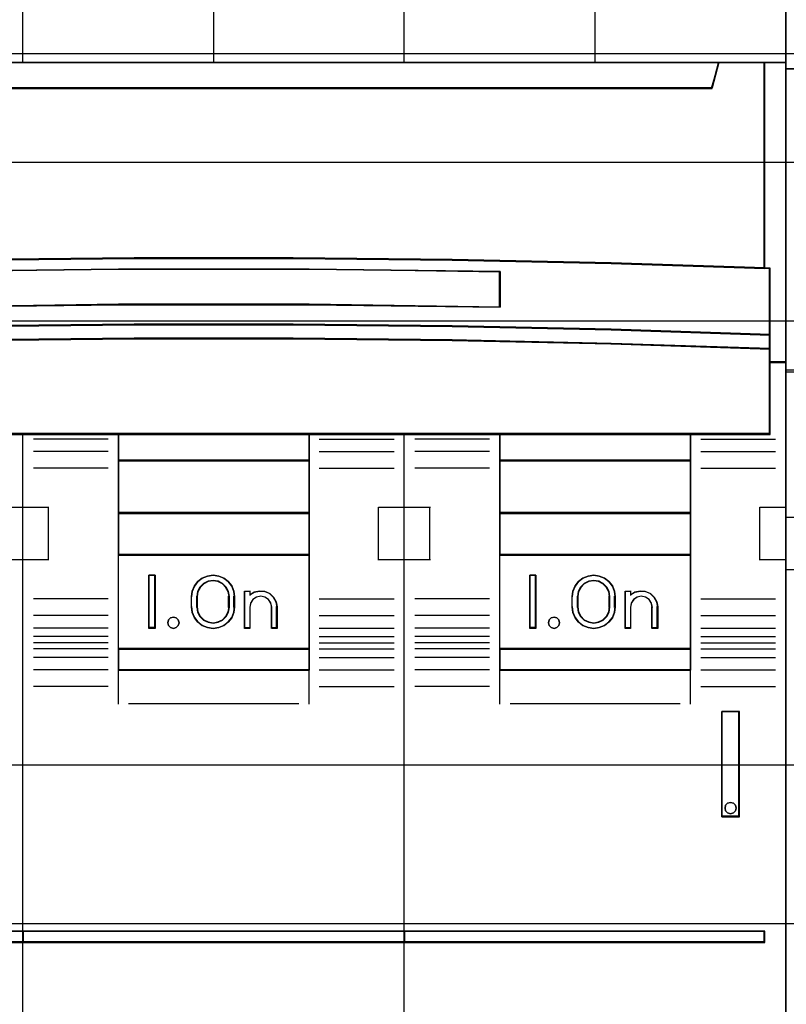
# Model space of a CAD drawing. Extents: x -631805 to -376315, y -40155 to 84873.
# Tile 51 of 256: x -618495 to -618133, y -33102 to -32637. Entities that reach past the tile are written whole.
import ezdxf

# ---------------------------------------------------------------- set-up
doc = ezdxf.new("R2010")
doc.units = 0
doc.header["$MEASUREMENT"] = 0
doc.layers.get('0').update_dxf_attribs({"color": 252})
for name, color, linetype in [('30', 7, 'Continuous'), ('45', 8, 'Continuous'), ('50', 7, 'Continuous')]:
    doc.layers.add(name, color=color, linetype=linetype)

# ---------------------------------------------------------------- blocks, each defined once
blk = doc.blocks.new('*U1020')
at = {"layer": '50', "color": 7}
blk.add_lwpolyline([(61.983887, -287.349254), (386.017439, -287.349254), (386.017439, -333.651915), (61.983887, -333.651915), (61.983887, -287.349254)], dxfattribs=at)
blk = doc.blocks.new('*D1021')
at = {"layer": '30', "color": 7}
blk.add_lwpolyline([(51.981526, -292.478694), (396.088727, -292.478694), (396.088727, -328.453624), (51.981526, -328.453624), (51.981526, -292.478694)], close=True, dxfattribs=at)
for points in [[(51.981526, -292.478694), (396.088727, -292.478694), (396.088727, -328.453624), (51.981526, -328.453624), (51.981526, -292.478694)], [(51.981526, -299.972919), (396.088727, -299.972919), (396.088727, -320.959398), (51.981526, -320.959398), (51.981526, -299.972919)]]:
    blk.add_lwpolyline(points, dxfattribs=at)
blk = doc.blocks.new('*U1023')
at = {"layer": '45', "color": 7}
for points in [[(160.994099, -268.997671), (142.970404, -268.997671), (142.970404, -351.066058), (160.994099, -351.066058), (179.006647, -351.066058), (197.030342, -351.066058), (197.030342, -268.997671), (179.006647, -268.997671), (160.994099, -268.997671)], [(158.73827, -297.110274), (166.245365, -297.027471), (173.758032, -297.027471), (181.265126, -297.110274), (188.772221, -297.27036), (196.022948, -297.502208), (196.022948, -287.775604), (193.849402, -287.775604), (193.53173, -288.967969), (146.471667, -288.967969), (146.153995, -287.775604), (143.980449, -287.775604), (143.980449, -297.502208), (151.225603, -297.27036), (158.73827, -297.110274)], [(146.469351, -288.999043), (193.534046, -288.999043), (193.851749, -287.775604), (188.027187, -287.775604), (179.008869, -287.775604), (170.001698, -287.775604), (160.994528, -287.775604), (151.97621, -287.775604), (146.151648, -287.775604), (146.469351, -288.999043)], [(195.985834, -287.775604), (195.985834, -297.490572), (196.245518, -297.5016), (196.245518, -300.644353), (196.245518, -301.317013), (196.245518, -301.951077), (197.030342, -301.951077), (197.030342, -287.775604), (195.985834, -287.775604)], [(181.263762, -300.242764), (188.77074, -300.398271), (196.272145, -300.648194), (196.272145, -297.482504), (196.021356, -297.471397), (188.77074, -297.238135), (181.263762, -297.077074), (173.756784, -296.993766), (166.244233, -296.993766), (158.737254, -297.077074), (151.224703, -297.238135), (143.979661, -297.471397), (143.723298, -297.482504), (143.723298, -300.648194), (151.224703, -300.398271), (158.737254, -300.242764), (166.244233, -300.159456), (173.756784, -300.159456), (181.263762, -300.242764)], [(183.525962, -297.651497), (183.525962, -299.334719), (174.508019, -299.216893), (165.495653, -299.216893), (156.472133, -299.334719), (156.472133, -297.651497), (165.495653, -297.539282), (174.508019, -297.539282), (183.525962, -297.651497)], [(174.508019, -299.216893), (183.525962, -299.334719), (183.525962, -297.651497), (174.508019, -297.539282), (165.495653, -297.539282), (156.472133, -297.651497), (156.472133, -299.334719), (165.495653, -299.216893), (174.508019, -299.216893)], [(166.244233, -300.129159), (158.737254, -300.214089), (151.224703, -300.372624), (143.723298, -300.627413), (143.723298, -301.318173), (151.224703, -301.069046), (158.737254, -300.899187), (166.244233, -300.819919), (173.756784, -300.819919), (181.263762, -300.899187), (188.77074, -301.069046), (196.272145, -301.318173), (196.272145, -300.627413), (188.77074, -300.372624), (181.263762, -300.214089), (173.756784, -300.129159), (166.244233, -300.129159)], [(165.497436, -305.340691), (174.503581, -305.340691), (179.006653, -305.340691), (183.515298, -305.340691), (192.527016, -305.340691), (196.272145, -305.340691), (196.272145, -301.924822), (196.272145, -301.287119), (188.77074, -301.043129), (181.263762, -300.876771), (173.756784, -300.799138), (166.244233, -300.799138), (158.737254, -300.876771), (151.224703, -301.043129), (143.723298, -301.287119), (143.723298, -301.924822), (143.723298, -305.340691), (147.474001, -305.340691), (156.480145, -305.340691), (160.994364, -305.340691), (165.497436, -305.340691)], [(165.483006, -305.303618), (165.483006, -306.59326), (174.517739, -306.59326), (174.517739, -305.303618), (165.483006, -305.303618)], [(183.488847, -305.303618), (183.488847, -306.59326), (192.531533, -306.59326), (192.531533, -305.303618), (183.488847, -305.303618)], [(165.483006, -306.558834), (165.483006, -309.069267), (174.517739, -309.069267), (174.517739, -306.558834), (165.483006, -306.558834)], [(192.531533, -306.558834), (183.488847, -306.558834), (183.488847, -309.069267), (192.531533, -309.069267), (192.531533, -306.558834)], [(174.517739, -311.042129), (174.517739, -309.032193), (165.483006, -309.032193), (165.483006, -311.042129), (174.517739, -311.042129)], [(192.531533, -309.032193), (183.488847, -309.032193), (183.488847, -311.042129), (192.531533, -311.042129), (192.531533, -309.032193)], [(165.483006, -311.007703), (165.483006, -315.485701), (174.517739, -315.485701), (174.517739, -311.007703), (165.483006, -311.007703)], [(183.488847, -311.007703), (183.488847, -315.485701), (192.531533, -315.485701), (192.531533, -311.007703), (183.488847, -311.007703)], [(167.235342, -311.987513), (167.235342, -314.497946), (166.941077, -314.497946), (166.941077, -311.987513), (167.235342, -311.987513)], [(170.477078, -312.126982), (170.681015, -312.283186), (170.850963, -312.495179), (170.952932, -312.735064), (170.981256, -312.991686), (170.981256, -313.493773), (170.952932, -313.755974), (170.850963, -313.99586), (170.681015, -314.202273), (170.477078, -314.358478), (170.233486, -314.464474), (169.9729, -314.497946), (169.700983, -314.464474), (169.457392, -314.358478), (169.247789, -314.202273), (169.089172, -313.99586), (168.981538, -313.755974), (168.953213, -313.493773), (168.953213, -312.991686), (168.981538, -312.735064), (169.089172, -312.495179), (169.247789, -312.283186), (169.457392, -312.126982), (169.700983, -312.026564), (169.9729, -311.987513), (170.233486, -312.026564), (170.477078, -312.126982)], [(170.737361, -313.49331), (170.737361, -312.989502), (170.697429, -312.754391), (170.58904, -312.552868), (170.417901, -312.384932), (170.201125, -312.272975), (169.972939, -312.23379), (169.733345, -312.272975), (169.516568, -312.384932), (169.345429, -312.552868), (169.237041, -312.754391), (169.197109, -312.989502), (169.197109, -313.49331), (169.237041, -313.72842), (169.345429, -313.941139), (169.516568, -314.103477), (169.733345, -314.209836), (169.972939, -314.249021), (170.201125, -314.209836), (170.417901, -314.103477), (170.58904, -313.941139), (170.697429, -313.72842), (170.737361, -313.49331)], [(185.212021, -311.987513), (185.212021, -314.497946), (184.920407, -314.497946), (184.920407, -311.987513), (185.212021, -311.987513)], [(186.92459, -313.493773), (186.92459, -312.991686), (186.952947, -312.735064), (187.060702, -312.495179), (187.225169, -312.283186), (187.429336, -312.126982), (187.678873, -312.026564), (187.945424, -311.987513), (188.206304, -312.026564), (188.45017, -312.126982), (188.660008, -312.283186), (188.830147, -312.495179), (188.926559, -312.735064), (188.960587, -312.991686), (188.960587, -313.493773), (188.926559, -313.755974), (188.830147, -313.99586), (188.660008, -314.202273), (188.45017, -314.358478), (188.206304, -314.464474), (187.945424, -314.497946), (187.678873, -314.464474), (187.429336, -314.358478), (187.225169, -314.202273), (187.060702, -313.99586), (186.952947, -313.755974), (186.92459, -313.493773)], [(187.176439, -312.989502), (187.176439, -313.49331), (187.210617, -313.72842), (187.318846, -313.941139), (187.489734, -314.103477), (187.706193, -314.209836), (187.945437, -314.249021), (188.178984, -314.209836), (188.389746, -314.103477), (188.560635, -313.941139), (188.668864, -313.72842), (188.708738, -313.49331), (188.708738, -312.989502), (188.668864, -312.754391), (188.560635, -312.552868), (188.389746, -312.384932), (188.178984, -312.272975), (187.945437, -312.23379), (187.706193, -312.272975), (187.489734, -312.384932), (187.318846, -312.552868), (187.210617, -312.754391), (187.176439, -312.989502)], [(172.411771, -312.756755), (172.640017, -312.852239), (172.828319, -313.026358), (172.942442, -313.239795), (172.988091, -313.486932), (172.988091, -314.497946), (172.737021, -314.497946), (172.737021, -313.486932), (172.691372, -313.295962), (172.582955, -313.133077), (172.417478, -313.020742), (172.217763, -312.981424), (172.023754, -313.020742), (171.85257, -313.133077), (171.744154, -313.295962), (171.709917, -313.486932), (171.709917, -314.497946), (171.453141, -314.497946), (171.453141, -312.734288), (171.709917, -312.734288), (171.709917, -312.91964), (171.915338, -312.790455), (172.166408, -312.734288), (172.411771, -312.756755)], [(189.427169, -314.497946), (189.427169, -312.734288), (189.683436, -312.734288), (189.683436, -312.91964), (189.894144, -312.790455), (190.139021, -312.734288), (190.383899, -312.756755), (190.617386, -312.852239), (190.79962, -313.026358), (190.919212, -313.239795), (190.96477, -313.486932), (190.96477, -314.497946), (190.708503, -314.497946), (190.708503, -313.486932), (190.662945, -313.295962), (190.554743, -313.133077), (190.389593, -313.020742), (190.190275, -312.981424), (189.996651, -313.020742), (189.831501, -313.133077), (189.7233, -313.295962), (189.683436, -313.486932), (189.683436, -314.497946), (189.427169, -314.497946)], [(168.317471, -314.095783), (168.359381, -314.231809), (168.317471, -314.367834), (168.221676, -314.462461), (168.095946, -314.497946), (167.952253, -314.462461), (167.856459, -314.367834), (167.826523, -314.231809), (167.856459, -314.095783), (167.952253, -314.001156), (168.095946, -313.965671), (168.221676, -314.001156), (168.317471, -314.095783)], [(186.300971, -314.095783), (186.330758, -314.231809), (186.300971, -314.367834), (186.193738, -314.462461), (186.068633, -314.497946), (185.931613, -314.462461), (185.836295, -314.367834), (185.800551, -314.231809), (185.836295, -314.095783), (185.931613, -314.001156), (186.068633, -313.965671), (186.193738, -314.001156), (186.300971, -314.095783)], [(165.483006, -315.451275), (165.483006, -316.476104), (174.517739, -316.476104), (174.517739, -315.451275), (165.483006, -315.451275)], [(183.488847, -315.451275), (183.488847, -316.476104), (192.531533, -316.476104), (192.531533, -315.451275), (183.488847, -315.451275)], [(193.997556, -318.422484), (193.997556, -323.390387), (194.824679, -323.390387), (194.824679, -318.422484), (193.997556, -318.422484)], [(194.643783, -322.852961), (194.67357, -322.982283), (194.643783, -323.117484), (194.542508, -323.211536), (194.405488, -323.252684), (194.268468, -323.211536), (194.17315, -323.117484), (194.143363, -322.982283), (194.17315, -322.852961), (194.268468, -322.758909), (194.405488, -322.717761), (194.542508, -322.758909), (194.643783, -322.852961)], [(161.018661, -328.80053), (155.87565, -328.80053), (155.87565, -329.324861), (161.018661, -329.324861), (161.018661, -328.80053)], [(160.984197, -328.80053), (160.984197, -329.324861), (179.019199, -329.324861), (179.019199, -328.80053), (160.984197, -328.80053)], [(179.019199, -329.324861), (179.019199, -328.80053), (160.984197, -328.80053), (160.984197, -329.324861), (179.019199, -329.324861)], [(178.984736, -328.80053), (178.984736, -329.324861), (196.022948, -329.324861), (196.022948, -328.80053), (178.984736, -328.80053)]]:
    blk.add_lwpolyline(points, close=True, dxfattribs=at)
at = {"layer": '45', "color": 139}
for points in [[(160.994099, -268.997671), (142.970404, -268.997671), (142.970404, -351.066058), (160.994099, -351.066058), (179.006647, -351.066058), (197.030342, -351.066058), (197.030342, -268.997671), (179.006647, -268.997671), (160.994099, -268.997671)], [(161.001166, -269.016208), (142.988961, -269.016208), (142.988961, -351.05017), (161.001166, -351.05017), (179.002231, -351.05017), (197.014436, -351.05017), (197.014436, -269.016208), (179.002231, -269.016208), (161.001166, -269.016208)], [(168.359381, -314.231809), (168.317471, -314.095783), (168.221676, -314.001156), (168.095946, -313.965671), (167.952253, -314.001156), (167.856459, -314.095783), (167.826523, -314.231809), (167.856459, -314.367834), (167.952253, -314.462461), (168.095946, -314.497946), (168.221676, -314.462461), (168.317471, -314.367834), (168.359381, -314.231809)], [(186.330758, -314.231809), (186.300971, -314.095783), (186.193738, -314.001156), (186.068633, -313.965671), (185.931613, -314.001156), (185.836295, -314.095783), (185.800551, -314.231809), (185.836295, -314.367834), (185.931613, -314.462461), (186.068633, -314.497946), (186.193738, -314.462461), (186.300971, -314.367834), (186.330758, -314.231809)], [(194.67357, -322.982283), (194.643783, -322.852961), (194.542508, -322.758909), (194.405488, -322.717761), (194.268468, -322.758909), (194.17315, -322.852961), (194.143363, -322.982283), (194.17315, -323.117484), (194.268468, -323.211536), (194.405488, -323.252684), (194.542508, -323.211536), (194.643783, -323.117484), (194.67357, -322.982283)]]:
    blk.add_lwpolyline(points, close=True, dxfattribs=at)
for points in [[(160.984197, -287.81003), (160.984197, -268.997671)], [(178.984736, -287.81003), (178.984736, -268.997671)], [(169.984467, -280.559433), (169.984467, -287.81003)], [(187.995609, -280.559433), (187.995609, -287.81003)], [(142.970404, -287.775604), (197.030342, -287.775604)], [(193.851749, -287.775604), (193.49651, -288.999043)], [(195.985834, -297.502208), (195.985834, -287.775604)], [(146.469772, -288.964617), (193.533625, -288.964617)], [(196.272145, -297.512801), (188.77074, -297.253284), (181.263762, -297.082238), (173.756784, -296.993766), (166.244233, -296.993766), (158.737254, -297.082238), (151.224703, -297.253284), (143.723298, -297.512801)], [(183.525962, -297.682282), (174.508019, -297.539282), (165.495653, -297.539282), (156.472133, -297.682282)], [(196.237682, -305.340691), (196.237682, -297.478375)], [(183.488847, -299.334719), (183.488847, -297.647856)], [(183.525962, -299.334719), (174.508019, -299.183775), (165.495653, -299.183775), (156.472133, -299.334719)], [(196.272145, -300.648194), (188.77074, -300.382779), (181.263762, -300.217631), (173.756784, -300.129159), (166.244233, -300.129159), (158.737254, -300.217631), (151.224703, -300.382779), (143.723298, -300.648194)], [(196.272145, -301.318173), (188.77074, -301.058655), (181.263762, -300.881712), (173.756784, -300.799138), (166.244233, -300.799138), (158.737254, -300.881712), (151.224703, -301.058655), (143.723298, -301.318173)], [(197.030342, -301.916651), (196.237682, -301.916651)], [(196.272145, -305.303618), (143.723298, -305.303618)], [(160.984197, -351.066058), (160.984197, -305.303618)], [(165.483006, -305.303618), (165.483006, -316.476104)], [(165.483006, -305.303618), (174.517739, -305.303618)], [(174.483276, -305.303618), (174.483276, -316.476104)], [(178.984736, -351.066058), (178.984736, -305.303618)], [(183.488847, -305.303618), (183.488847, -316.476104)], [(183.488847, -305.303618), (192.531533, -305.303618)], [(192.494418, -305.303618), (192.494418, -316.476104)], [(165.011122, -305.557839), (161.479941, -305.557839)], [(174.984322, -305.557839), (178.523455, -305.557839)], [(183.022265, -305.557839), (179.491084, -305.557839)], [(192.995464, -305.557839), (196.529296, -305.557839)], [(165.011122, -306.145725), (161.479941, -306.145725)], [(174.984322, -306.145725), (178.523455, -306.145725)], [(183.022265, -306.145725), (179.491084, -306.145725)], [(192.995464, -306.145725), (196.529296, -306.145725)], [(165.483006, -306.558834), (174.517739, -306.558834)], [(183.488847, -306.558834), (192.531533, -306.558834)], [(165.011122, -306.937518), (161.479941, -306.937518)], [(174.984322, -306.937518), (178.523455, -306.937518)], [(183.022265, -306.937518), (179.491084, -306.937518)], [(192.995464, -306.937518), (196.529296, -306.937518)], [(159.775325, -308.78062), (161.018661, -308.78062)], [(160.984197, -308.78062), (162.216929, -308.78062)], [(162.179815, -308.78062), (162.179815, -311.285757)], [(165.483006, -309.032193), (174.517739, -309.032193)], [(177.786467, -311.285757), (177.786467, -308.78062)], [(177.786467, -308.78062), (179.019199, -308.78062)], [(178.984736, -308.78062), (180.228072, -308.78062)], [(180.190957, -308.78062), (180.190957, -311.285757)], [(183.488847, -309.032193), (192.531533, -309.032193)], [(195.792308, -311.285757), (195.792308, -308.78062)], [(195.792308, -308.78062), (197.030342, -308.78062)], [(165.483006, -311.007703), (174.517739, -311.007703)], [(183.488847, -311.007703), (192.531533, -311.007703)], [(159.775325, -311.248683), (161.018661, -311.248683)], [(160.984197, -311.248683), (162.216929, -311.248683)], [(177.786467, -311.248683), (179.019199, -311.248683)], [(178.984736, -311.248683), (180.228072, -311.248683)], [(195.792308, -311.248683), (197.030342, -311.248683)], [(167.235342, -311.987513), (166.941077, -311.987513)], [(166.941077, -311.987513), (166.941077, -314.497946)], [(167.198227, -311.987513), (167.198227, -314.497946)], [(170.981256, -313.012342), (170.952932, -312.750441), (170.850963, -312.505621), (170.681015, -312.289268), (170.477078, -312.12985), (170.233486, -312.027368), (169.9729, -311.987513), (169.700983, -312.027368), (169.457392, -312.12985), (169.247789, -312.289268), (169.089172, -312.505621), (168.981538, -312.750441), (168.953213, -313.012342)], [(170.737361, -313.012342), (170.697429, -312.770126), (170.58904, -312.562512), (170.417901, -312.3895), (170.201125, -312.274159), (169.972939, -312.23379), (169.733345, -312.274159), (169.516568, -312.3895), (169.345429, -312.562512), (169.237041, -312.770126), (169.197109, -313.012342)], [(185.212021, -311.987513), (184.920407, -311.987513)], [(184.920407, -311.987513), (184.920407, -314.497946)], [(185.177557, -311.987513), (185.177557, -314.497946)], [(188.960587, -313.012342), (188.926559, -312.750441), (188.830147, -312.505621), (188.660008, -312.289268), (188.45017, -312.12985), (188.206304, -312.027368), (187.945424, -311.987513), (187.678873, -312.027368), (187.429336, -312.12985), (187.225169, -312.289268), (187.060702, -312.505621), (186.952947, -312.750441), (186.92459, -313.012342)], [(188.708738, -313.012342), (188.668864, -312.770126), (188.560635, -312.562512), (188.389746, -312.3895), (188.178984, -312.274159), (187.945437, -312.23379), (187.706193, -312.274159), (187.489734, -312.3895), (187.318846, -312.562512), (187.210617, -312.770126), (187.176439, -313.012342)], [(171.453141, -312.734288), (171.739453, -312.734288)], [(171.453141, -312.734288), (171.453141, -314.497946)], [(171.704989, -312.734288), (171.704989, -312.951435)], [(172.988091, -313.507543), (172.942266, -313.253638), (172.827703, -313.034357), (172.638675, -312.855469), (172.40955, -312.75737), (172.16324, -312.734288), (171.911202, -312.791993), (171.704989, -312.924716)], [(189.427169, -312.734288), (189.713481, -312.734288)], [(189.427169, -312.734288), (189.427169, -314.497946)], [(189.676366, -312.734288), (189.676366, -312.951435)], [(190.96477, -313.507543), (190.91896, -313.253638), (190.798709, -313.034357), (190.61547, -312.855469), (190.380694, -312.75737), (190.134466, -312.734288), (189.888237, -312.791993), (189.676366, -312.924716)], [(165.011122, -313.097082), (161.479941, -313.097082)], [(168.953213, -313.507543), (168.953213, -312.977916)], [(169.197109, -313.507543), (169.197109, -312.977916)], [(170.702898, -313.507543), (170.702898, -312.977916)], [(170.946793, -313.507543), (170.946793, -312.977916)], [(172.741545, -313.507543), (172.695476, -313.307462), (172.586061, -313.136804), (172.419061, -313.019109), (172.217508, -312.977916), (172.021715, -313.019109), (171.848955, -313.136804), (171.739541, -313.307462), (171.704989, -313.507543)], [(174.984322, -313.097082), (178.523455, -313.097082)], [(183.022265, -313.097082), (179.491084, -313.097082)], [(186.92459, -313.507543), (186.92459, -312.977916)], [(187.176439, -313.507543), (187.176439, -312.977916)], [(188.674275, -313.507543), (188.674275, -312.977916)], [(188.926123, -313.507543), (188.926123, -312.977916)], [(190.715573, -313.507543), (190.669386, -313.307462), (190.559692, -313.136804), (190.392264, -313.019109), (190.190196, -312.977916), (189.993902, -313.019109), (189.826474, -313.136804), (189.71678, -313.307462), (189.676366, -313.507543)], [(192.995464, -313.097082), (196.529296, -313.097082)], [(168.953213, -313.470469), (168.981538, -313.738755), (169.089172, -313.984208), (169.247789, -314.195411), (169.457392, -314.355241), (169.700983, -314.463697), (169.9729, -314.497946), (170.233486, -314.463697), (170.477078, -314.355241), (170.681015, -314.195411), (170.850963, -313.984208), (170.952932, -313.738755), (170.981256, -313.470469)], [(169.197109, -313.470469), (169.237041, -313.712686), (169.345429, -313.931834), (169.516568, -314.099078), (169.733345, -314.208652), (169.972939, -314.249021), (170.201125, -314.208652), (170.417901, -314.099078), (170.58904, -313.931834), (170.697429, -313.712686), (170.737361, -313.470469)], [(171.704989, -313.470469), (171.704989, -314.497946)], [(172.707081, -313.470469), (172.707081, -314.497946)], [(172.950977, -313.470469), (172.950977, -314.497946)], [(186.92459, -313.470469), (186.952947, -313.738755), (187.060702, -313.984208), (187.225169, -314.195411), (187.429336, -314.355241), (187.678873, -314.463697), (187.945424, -314.497946), (188.206304, -314.463697), (188.45017, -314.355241), (188.660008, -314.195411), (188.830147, -313.984208), (188.926559, -313.738755), (188.960587, -313.470469)], [(187.176439, -313.470469), (187.210617, -313.712686), (187.318846, -313.931834), (187.489734, -314.099078), (187.706193, -314.208652), (187.945437, -314.249021), (188.178984, -314.208652), (188.389746, -314.099078), (188.560635, -313.931834), (188.668864, -313.712686), (188.708738, -313.470469)], [(189.676366, -313.470469), (189.676366, -314.497946)], [(190.678458, -313.470469), (190.678458, -314.497946)], [(190.930307, -313.470469), (190.930307, -314.497946)], [(165.011122, -313.883579), (161.479941, -313.883579)], [(174.984322, -313.883579), (178.523455, -313.883579)], [(183.022265, -313.883579), (179.491084, -313.883579)], [(192.995464, -313.883579), (196.529296, -313.883579)], [(165.011122, -314.484706), (161.479941, -314.484706)], [(167.235342, -314.460872), (166.941077, -314.460872)], [(171.453141, -314.460872), (171.739453, -314.460872)], [(172.707081, -314.460872), (172.988091, -314.460872)], [(174.984322, -314.484706), (178.523455, -314.484706)], [(183.022265, -314.484706), (179.491084, -314.484706)], [(185.212021, -314.460872), (184.920407, -314.460872)], [(189.427169, -314.460872), (189.713481, -314.460872)], [(190.678458, -314.460872), (190.96477, -314.460872)], [(192.995464, -314.484706), (196.529296, -314.484706)], [(165.011122, -314.879278), (161.479941, -314.879278)], [(165.011122, -315.175869), (161.479941, -315.175869)], [(174.984322, -314.879278), (178.523455, -314.879278)], [(174.984322, -315.175869), (178.523455, -315.175869)], [(183.022265, -314.879278), (179.491084, -314.879278)], [(183.022265, -315.175869), (179.491084, -315.175869)], [(192.995464, -314.879278), (196.529296, -314.879278)], [(192.995464, -315.175869), (196.529296, -315.175869)], [(165.011122, -315.461868), (161.479941, -315.461868)], [(165.483006, -315.451275), (174.517739, -315.451275)], [(174.984322, -315.461868), (178.523455, -315.461868)], [(183.022265, -315.461868), (179.491084, -315.461868)], [(183.488847, -315.451275), (192.531533, -315.451275)], [(192.995464, -315.461868), (196.529296, -315.461868)], [(165.011122, -315.869681), (161.479941, -315.869681)], [(174.984322, -315.869681), (178.523455, -315.869681)], [(183.022265, -315.869681), (179.491084, -315.869681)], [(192.995464, -315.869681), (196.529296, -315.869681)], [(165.011122, -316.457567), (161.479941, -316.457567)], [(165.483006, -316.441678), (174.517739, -316.441678)], [(165.483006, -316.441678), (165.483006, -318.078226)], [(174.483276, -316.441678), (174.483276, -318.078226)], [(174.984322, -316.457567), (178.523455, -316.457567)], [(183.022265, -316.457567), (179.491084, -316.457567)], [(183.488847, -316.441678), (192.531533, -316.441678)], [(183.488847, -316.441678), (183.488847, -318.078226)], [(192.494418, -316.441678), (192.494418, -318.078226)], [(192.995464, -316.457567), (196.529296, -316.457567)], [(165.011122, -317.244063), (161.479941, -317.244063)], [(174.984322, -317.244063), (178.523455, -317.244063)], [(183.022265, -317.244063), (179.491084, -317.244063)], [(192.995464, -317.244063), (196.529296, -317.244063)], [(165.97875, -318.041152), (174.021995, -318.041152)], [(183.989893, -318.041152), (192.030487, -318.041152)], [(193.997556, -323.390387), (193.997556, -318.422484)], [(193.997556, -318.422484), (194.824679, -318.422484)], [(194.790216, -323.390387), (194.790216, -318.422484)], [(193.997556, -323.355962), (194.824679, -323.355962)], [(155.87565, -328.80053), (196.022948, -328.80053)], [(195.985834, -329.324861), (195.985834, -328.80053)], [(155.87565, -329.290435), (196.022948, -329.290435)]]:
    blk.add_lwpolyline(points, dxfattribs=at)
at = {"layer": '45', "color": 59}
for points in [[(160.984197, -287.81003), (160.984197, -268.997671)], [(160.984197, -351.066058), (160.984197, -305.303618)]]:
    blk.add_lwpolyline(points, dxfattribs=at)
at = {"layer": '45', "color": 140}
for points in [[(158.73827, -297.110274), (166.245365, -297.027471), (173.758032, -297.027471), (181.265126, -297.110274), (188.772221, -297.27036), (196.022948, -297.502208), (196.022948, -287.775604), (193.849402, -287.775604), (193.53173, -288.967969), (146.471667, -288.967969), (146.153995, -287.775604), (143.980449, -287.775604), (143.980449, -297.502208), (151.225603, -297.27036), (158.73827, -297.110274)], [(146.485028, -288.983154), (193.515718, -288.983154), (193.833192, -287.791493), (188.012838, -287.791493), (179.001035, -287.791493), (170.000373, -287.791493), (160.99971, -287.791493), (151.987908, -287.791493), (146.167554, -287.791493), (146.485028, -288.983154)], [(195.985834, -287.775604), (195.985834, -297.490572), (196.245518, -297.5016), (196.245518, -300.644353), (196.245518, -301.317013), (196.245518, -301.951077), (197.030342, -301.951077), (197.030342, -287.775604), (195.985834, -287.775604)], [(196.004391, -287.791493), (196.004391, -297.484683), (196.255507, -297.495685), (196.255507, -300.631394), (196.255507, -301.302545), (196.255507, -301.935188), (197.014436, -301.935188), (197.014436, -287.791493), (196.004391, -287.791493)]]:
    blk.add_lwpolyline(points, close=True, dxfattribs=at)
at = {"layer": '45', "color": 59}
for points in [[(158.745155, -297.095665), (166.247661, -297.013133), (173.755736, -297.013133), (181.258241, -297.095665), (188.760747, -297.255228), (196.007042, -297.48632), (196.007042, -287.791493), (193.834824, -287.791493), (193.517346, -288.979962), (146.48605, -288.979962), (146.168572, -287.791493), (143.996355, -287.791493), (143.996355, -297.48632), (151.23708, -297.255228), (158.745155, -297.095665)], [(146.469351, -288.999043), (193.534046, -288.999043), (193.851749, -287.775604), (188.027187, -287.775604), (179.008869, -287.775604), (170.001698, -287.775604), (160.994528, -287.775604), (151.97621, -287.775604), (146.151648, -287.775604), (146.469351, -288.999043)], [(181.263762, -300.242764), (188.77074, -300.398271), (196.272145, -300.648194), (196.272145, -297.482504), (196.021356, -297.471397), (188.77074, -297.238135), (181.263762, -297.077074), (173.756784, -296.993766), (166.244233, -296.993766), (158.737254, -297.077074), (151.224703, -297.238135), (143.979661, -297.471397), (143.723298, -297.482504), (143.723298, -300.648194), (151.224703, -300.398271), (158.737254, -300.242764), (166.244233, -300.159456), (173.756784, -300.159456), (181.263762, -300.242764)], [(183.525962, -297.651497), (183.525962, -299.334719), (174.508019, -299.216893), (165.495653, -299.216893), (156.472133, -299.334719), (156.472133, -297.651497), (165.495653, -297.539282), (174.508019, -297.539282), (183.525962, -297.651497)], [(174.508019, -299.216893), (183.525962, -299.334719), (183.525962, -297.651497), (174.508019, -297.539282), (165.495653, -297.539282), (156.472133, -297.651497), (156.472133, -299.334719), (165.495653, -299.216893), (174.508019, -299.216893)], [(174.500949, -299.200615), (183.507404, -299.316182), (183.507404, -297.665234), (174.500949, -297.555171), (165.500064, -297.555171), (156.488039, -297.665234), (156.488039, -299.316182), (165.500064, -299.200615), (174.500949, -299.200615)], [(166.244233, -300.129159), (158.737254, -300.214089), (151.224703, -300.372624), (143.723298, -300.627413), (143.723298, -301.318173), (151.224703, -301.069046), (158.737254, -300.899187), (166.244233, -300.819919), (173.756784, -300.819919), (181.263762, -300.899187), (188.77074, -301.069046), (196.272145, -301.318173), (196.272145, -300.627413), (188.77074, -300.372624), (181.263762, -300.214089), (173.756784, -300.129159), (166.244233, -300.129159)], [(166.246505, -300.145048), (158.744071, -300.227708), (151.236068, -300.382006), (143.739204, -300.629985), (143.739204, -301.302284), (151.236068, -301.059815), (158.744071, -300.894496), (166.246505, -300.817347), (173.754508, -300.817347), (181.256942, -300.894496), (188.759375, -301.059815), (196.256239, -301.302284), (196.256239, -300.629985), (188.759375, -300.382006), (181.256942, -300.227708), (173.754508, -300.145048), (166.246505, -300.145048)], [(165.497436, -305.340691), (174.503581, -305.340691), (179.006653, -305.340691), (183.515298, -305.340691), (192.527016, -305.340691), (196.272145, -305.340691), (196.272145, -301.924822), (196.272145, -301.287119), (188.77074, -301.043129), (181.263762, -300.876771), (173.756784, -300.799138), (166.244233, -300.799138), (158.737254, -300.876771), (151.224703, -301.043129), (143.723298, -301.287119), (143.723298, -301.924822), (143.723298, -305.340691), (147.474001, -305.340691), (156.480145, -305.340691), (160.994364, -305.340691), (165.497436, -305.340691)], [(165.50016, -305.322154), (174.500853, -305.322154), (179.001199, -305.322154), (183.507115, -305.322154), (192.513377, -305.322154), (196.256239, -305.322154), (196.256239, -301.932178), (196.256239, -301.299309), (188.759375, -301.057168), (181.256942, -300.892072), (173.754508, -300.815027), (166.246505, -300.815027), (158.744071, -300.892072), (151.236068, -301.057168), (143.739204, -301.299309), (143.739204, -301.932178), (143.739204, -305.322154), (147.487636, -305.322154), (156.488329, -305.322154), (160.999814, -305.322154), (165.50016, -305.322154)], [(165.483006, -305.303618), (165.483006, -306.59326), (174.517739, -306.59326), (174.517739, -305.303618), (165.483006, -305.303618)], [(165.498913, -305.319506), (165.498913, -306.577371), (174.501833, -306.577371), (174.501833, -305.319506), (165.498913, -305.319506)], [(183.488847, -305.303618), (183.488847, -306.59326), (192.531533, -306.59326), (192.531533, -305.303618), (183.488847, -305.303618)], [(183.504753, -305.319506), (183.504753, -306.577371), (192.512976, -306.577371), (192.512976, -305.319506), (183.504753, -305.319506)], [(165.483006, -306.558834), (165.483006, -309.069267), (174.517739, -309.069267), (174.517739, -306.558834), (165.483006, -306.558834)], [(165.498913, -306.574723), (165.498913, -309.05073), (174.501833, -309.05073), (174.501833, -306.574723), (165.498913, -306.574723)], [(192.531533, -306.558834), (183.488847, -306.558834), (183.488847, -309.069267), (192.531533, -309.069267), (192.531533, -306.558834)], [(192.512976, -306.574723), (183.504753, -306.574723), (183.504753, -309.05073), (192.512976, -309.05073), (192.512976, -306.574723)], [(174.517739, -311.042129), (174.517739, -309.032193), (165.483006, -309.032193), (165.483006, -311.042129), (174.517739, -311.042129)], [(174.501833, -311.02624), (174.501833, -309.05073), (165.498913, -309.05073), (165.498913, -311.02624), (174.501833, -311.02624)], [(192.531533, -309.032193), (183.488847, -309.032193), (183.488847, -311.042129), (192.531533, -311.042129), (192.531533, -309.032193)], [(192.512976, -309.05073), (183.504753, -309.05073), (183.504753, -311.02624), (192.512976, -311.02624), (192.512976, -309.05073)], [(165.483006, -311.007703), (165.483006, -315.485701), (174.517739, -315.485701), (174.517739, -311.007703), (165.483006, -311.007703)], [(183.488847, -311.007703), (183.488847, -315.485701), (192.531533, -315.485701), (192.531533, -311.007703), (183.488847, -311.007703)], [(167.235342, -311.987513), (167.235342, -314.497946), (166.941077, -314.497946), (166.941077, -311.987513), (167.235342, -311.987513)], [(170.477078, -312.126982), (170.681015, -312.283186), (170.850963, -312.495179), (170.952932, -312.735064), (170.981256, -312.991686), (170.981256, -313.493773), (170.952932, -313.755974), (170.850963, -313.99586), (170.681015, -314.202273), (170.477078, -314.358478), (170.233486, -314.464474), (169.9729, -314.497946), (169.700983, -314.464474), (169.457392, -314.358478), (169.247789, -314.202273), (169.089172, -313.99586), (168.981538, -313.755974), (168.953213, -313.493773), (168.953213, -312.991686), (168.981538, -312.735064), (169.089172, -312.495179), (169.247789, -312.283186), (169.457392, -312.126982), (169.700983, -312.026564), (169.9729, -311.987513), (170.233486, -312.026564), (170.477078, -312.126982)], [(170.737361, -313.49331), (170.737361, -312.989502), (170.697429, -312.754391), (170.58904, -312.552868), (170.417901, -312.384932), (170.201125, -312.272975), (169.972939, -312.23379), (169.733345, -312.272975), (169.516568, -312.384932), (169.345429, -312.552868), (169.237041, -312.754391), (169.197109, -312.989502), (169.197109, -313.49331), (169.237041, -313.72842), (169.345429, -313.941139), (169.516568, -314.103477), (169.733345, -314.209836), (169.972939, -314.249021), (170.201125, -314.209836), (170.417901, -314.103477), (170.58904, -313.941139), (170.697429, -313.72842), (170.737361, -313.49331)], [(170.721455, -313.489337), (170.721455, -312.993474), (170.682416, -312.762071), (170.576453, -312.563726), (170.409143, -312.398438), (170.197217, -312.288246), (169.974137, -312.249679), (169.739904, -312.288246), (169.527978, -312.398438), (169.360668, -312.563726), (169.254705, -312.762071), (169.215666, -312.993474), (169.215666, -313.489337), (169.254705, -313.72074), (169.360668, -313.930105), (169.527978, -314.089883), (169.739904, -314.194565), (169.974137, -314.233133), (170.197217, -314.194565), (170.409143, -314.089883), (170.576453, -313.930105), (170.682416, -313.72074), (170.721455, -313.489337)], [(185.212021, -311.987513), (185.212021, -314.497946), (184.920407, -314.497946), (184.920407, -311.987513), (185.212021, -311.987513)], [(186.92459, -313.493773), (186.92459, -312.991686), (186.952947, -312.735064), (187.060702, -312.495179), (187.225169, -312.283186), (187.429336, -312.126982), (187.678873, -312.026564), (187.945424, -311.987513), (188.206304, -312.026564), (188.45017, -312.126982), (188.660008, -312.283186), (188.830147, -312.495179), (188.926559, -312.735064), (188.960587, -312.991686), (188.960587, -313.493773), (188.926559, -313.755974), (188.830147, -313.99586), (188.660008, -314.202273), (188.45017, -314.358478), (188.206304, -314.464474), (187.945424, -314.497946), (187.678873, -314.464474), (187.429336, -314.358478), (187.225169, -314.202273), (187.060702, -313.99586), (186.952947, -313.755974), (186.92459, -313.493773)], [(187.176439, -312.989502), (187.176439, -313.49331), (187.210617, -313.72842), (187.318846, -313.941139), (187.489734, -314.103477), (187.706193, -314.209836), (187.945437, -314.249021), (188.178984, -314.209836), (188.389746, -314.103477), (188.560635, -313.941139), (188.668864, -313.72842), (188.708738, -313.49331), (188.708738, -312.989502), (188.668864, -312.754391), (188.560635, -312.552868), (188.389746, -312.384932), (188.178984, -312.272975), (187.945437, -312.23379), (187.706193, -312.272975), (187.489734, -312.384932), (187.318846, -312.552868), (187.210617, -312.754391), (187.176439, -312.989502)], [(187.192345, -312.993474), (187.192345, -313.489337), (187.225813, -313.72074), (187.331796, -313.930105), (187.499136, -314.089883), (187.711101, -314.194565), (187.945377, -314.233133), (188.174076, -314.194565), (188.380463, -314.089883), (188.547803, -313.930105), (188.653786, -313.72074), (188.692832, -313.489337), (188.692832, -312.993474), (188.653786, -312.762071), (188.547803, -312.563726), (188.380463, -312.398438), (188.174076, -312.288246), (187.945377, -312.249679), (187.711101, -312.288246), (187.499136, -312.398438), (187.331796, -312.563726), (187.225813, -312.762071), (187.192345, -312.993474)], [(172.411771, -312.756755), (172.640017, -312.852239), (172.828319, -313.026358), (172.942442, -313.239795), (172.988091, -313.486932), (172.988091, -314.497946), (172.737021, -314.497946), (172.737021, -313.486932), (172.691372, -313.295962), (172.582955, -313.133077), (172.417478, -313.020742), (172.217763, -312.981424), (172.023754, -313.020742), (171.85257, -313.133077), (171.744154, -313.295962), (171.709917, -313.486932), (171.709917, -314.497946), (171.453141, -314.497946), (171.453141, -312.734288), (171.709917, -312.734288), (171.709917, -312.91964), (171.915338, -312.790455), (172.166408, -312.734288), (172.411771, -312.756755)], [(189.427169, -314.497946), (189.427169, -312.734288), (189.683436, -312.734288), (189.683436, -312.91964), (189.894144, -312.790455), (190.139021, -312.734288), (190.383899, -312.756755), (190.617386, -312.852239), (190.79962, -313.026358), (190.919212, -313.239795), (190.96477, -313.486932), (190.96477, -314.497946), (190.708503, -314.497946), (190.708503, -313.486932), (190.662945, -313.295962), (190.554743, -313.133077), (190.389593, -313.020742), (190.190275, -312.981424), (189.996651, -313.020742), (189.831501, -313.133077), (189.7233, -313.295962), (189.683436, -313.486932), (189.683436, -314.497946), (189.427169, -314.497946)], [(168.317471, -314.095783), (168.359381, -314.231809), (168.317471, -314.367834), (168.221676, -314.462461), (168.095946, -314.497946), (167.952253, -314.462461), (167.856459, -314.367834), (167.826523, -314.231809), (167.856459, -314.095783), (167.952253, -314.001156), (168.095946, -313.965671), (168.221676, -314.001156), (168.317471, -314.095783)], [(186.300971, -314.095783), (186.330758, -314.231809), (186.300971, -314.367834), (186.193738, -314.462461), (186.068633, -314.497946), (185.931613, -314.462461), (185.836295, -314.367834), (185.800551, -314.231809), (185.836295, -314.095783), (185.931613, -314.001156), (186.068633, -313.965671), (186.193738, -314.001156), (186.300971, -314.095783)], [(165.483006, -315.451275), (165.483006, -316.476104), (174.517739, -316.476104), (174.517739, -315.451275), (165.483006, -315.451275)], [(165.498913, -315.467164), (165.498913, -316.460215), (174.501833, -316.460215), (174.501833, -315.467164), (165.498913, -315.467164)], [(183.488847, -315.451275), (183.488847, -316.476104), (192.531533, -316.476104), (192.531533, -315.451275), (183.488847, -315.451275)], [(183.504753, -315.467164), (183.504753, -316.460215), (192.512976, -316.460215), (192.512976, -315.467164), (183.504753, -315.467164)], [(193.997556, -318.422484), (193.997556, -323.390387), (194.824679, -323.390387), (194.824679, -318.422484), (193.997556, -318.422484)], [(194.643783, -322.852961), (194.67357, -322.982283), (194.643783, -323.117484), (194.542508, -323.211536), (194.405488, -323.252684), (194.268468, -323.211536), (194.17315, -323.117484), (194.143363, -322.982283), (194.17315, -322.852961), (194.268468, -322.758909), (194.405488, -322.717761), (194.542508, -322.758909), (194.643783, -322.852961)], [(161.002755, -328.816418), (155.891556, -328.816418), (155.891556, -329.308972), (161.002755, -329.308972), (161.002755, -328.816418)], [(160.984197, -328.80053), (160.984197, -329.324861), (179.019199, -329.324861), (179.019199, -328.80053), (160.984197, -328.80053)], [(179.000642, -328.816418), (179.000642, -329.308972), (196.007042, -329.308972), (196.007042, -328.816418), (179.000642, -328.816418)]]:
    blk.add_lwpolyline(points, close=True, dxfattribs=at)
at = {"layer": '45', "color": 1}
for points in [[(161.018661, -328.80053), (155.87565, -328.80053), (155.87565, -329.324861), (161.018661, -329.324861), (161.018661, -328.80053)], [(179.019199, -329.324861), (179.019199, -328.80053), (160.984197, -328.80053), (160.984197, -329.324861), (179.019199, -329.324861)], [(161.000104, -328.816418), (161.000104, -329.308972), (179.003293, -329.308972), (179.003293, -328.816418), (161.000104, -328.816418)], [(179.003293, -329.308972), (179.003293, -328.816418), (161.000104, -328.816418), (161.000104, -329.308972), (179.003293, -329.308972)], [(178.984736, -328.80053), (178.984736, -329.324861), (196.022948, -329.324861), (196.022948, -328.80053), (178.984736, -328.80053)]]:
    blk.add_lwpolyline(points, close=True, dxfattribs=at)
blk = doc.blocks.new('*U1024')
at = {"layer": '45', "color": 139}
for points in [[(197.014436, -269.156559), (197.014436, -351.863147)], [(197.014436, -288.082788), (232.970445, -288.082788)], [(197.836257, -302.308576), (197.014436, -302.308576)], [(197.014436, -309.241396), (198.286933, -309.241396)], [(197.014436, -311.725348), (198.286933, -311.725348)]]:
    blk.add_lwpolyline(points, dxfattribs=at)
at = {"layer": '45', "color": 7}
blk.add_lwpolyline([(198.01573, -288.082788), (197.014436, -288.082788), (197.014436, -302.377427), (197.770969, -302.377427)], dxfattribs=at)
at = {"layer": '45', "color": 59}
blk.add_lwpolyline([(198.01573, -288.082788), (197.014436, -288.082788), (197.014436, -302.377427), (197.770969, -302.377427)], dxfattribs=at)

msp = doc.modelspace()

# ---------------------------------------------------------------- block references
at = {"xscale": 10, "yscale": 10, "zscale": 10}
for name in ['*D1021', '*U1020', '*U1023', '*U1024']:
    msp.add_blockref(name, (-620103.09, -29779.66), dxfattribs=at)

doc.saveas('drawing.dxf')
